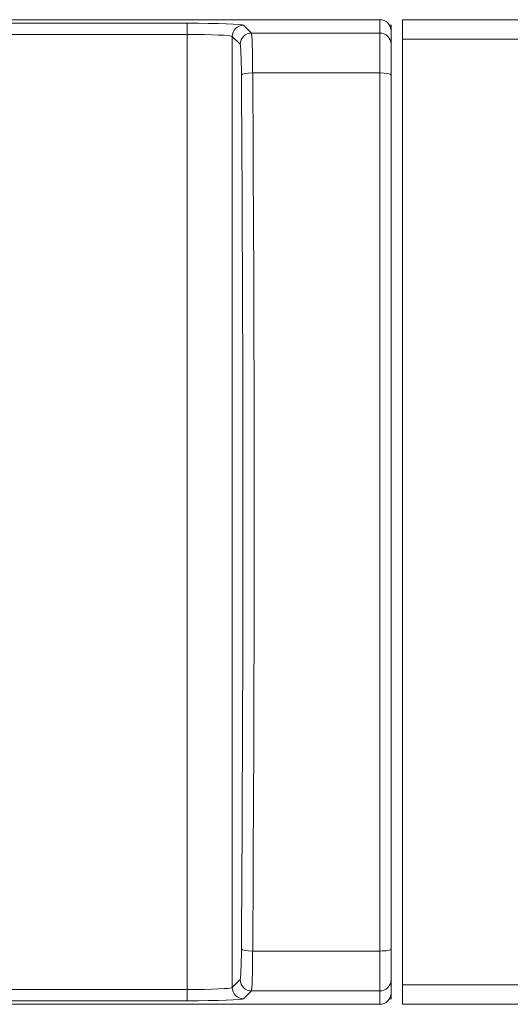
# Model space of a CAD drawing. Header units: millimetres. Extents: x 0 to 2122, y 0 to 1639.
# Tile 4 of 85: x 305 to 327, y 784 to 828. Entities that reach past the tile are written whole.
import ezdxf

# ---------------------------------------------------------------- set-up
doc = ezdxf.new("R2010")
doc.units = ezdxf.units.MM
doc.layers.add('1', color=7, linetype='Continuous', true_color=0xffffff)

msp = doc.modelspace()

# ---------------------------------------------------------------- linework, layer by layer
at = {"layer": '1', "color": 7, "linetype": 'Continuous', "lineweight": 13}
for p, q in [((315.671, 827.737), (291.404, 827.737)), ((321.205, 827.737), (316.773, 827.737)), ((321.205, 827.144), (321.205, 827.737)), ((741.205, 827.737), (322.205, 827.737)), ((322.205, 826.868), (322.205, 827.737)), ((291.562, 827.58), (312.648, 827.58)), ((312.648, 827.08), (312.648, 827.58)), ((315.147, 827.495), (315.498, 827.144)), ((321.638, 827.487), (321.705, 827.487)), ((321.705, 827.487), (321.705, 827.237)), ((312.648, 827.08), (291.562, 827.08)), ((312.648, 784.695), (312.648, 827.08)), ((314.647, 826.996), (314.647, 784.779)), ((314.999, 826.644), (314.647, 826.996)), ((315.498, 827.144), (321.205, 827.144)), ((321.205, 825.373), (321.205, 827.144)), ((321.705, 827.237), (321.705, 826.644)), ((741.205, 826.868), (322.205, 826.868)), ((322.205, 784.907), (322.205, 826.868)), ((321.705, 826.644), (321.705, 825.276)), ((321.205, 825.373), (315.555, 825.373)), ((321.205, 786.401), (321.205, 825.373)), ((321.705, 825.276), (321.705, 786.499)), ((315.555, 786.401), (321.205, 786.401)), ((321.205, 784.631), (321.205, 786.401)), ((321.705, 786.499), (321.705, 785.131)), ((314.647, 784.779), (314.999, 785.131)), ((321.705, 785.131), (321.705, 784.538)), ((741.205, 784.907), (322.205, 784.907)), ((322.205, 784.037), (322.205, 784.907)), ((291.562, 784.695), (312.648, 784.695)), ((312.648, 784.195), (312.648, 784.695)), ((315.498, 784.631), (315.147, 784.279)), ((321.205, 784.631), (315.498, 784.631)), ((321.205, 784.037), (321.205, 784.631)), ((321.705, 784.287), (321.705, 784.538)), ((315.671, 784.037), (291.404, 784.037)), ((312.648, 784.195), (291.562, 784.195)), ((321.205, 784.037), (316.773, 784.037)), ((321.705, 784.287), (321.638, 784.287)), ((741.205, 784.037), (322.205, 784.037))]:
    msp.add_line(p, q, dxfattribs=at)
for centre, major_axis, ratio, start_param, end_param in [((321.205, 827.237), (0, -0.5), 0.999391, 1.570796, 3.141593), ((312.648, 827.492), (2.5, 0), 0.034921, 0.034907, 1.570796), ((315.147, 826.996), (-0.354, -0.354), 0.998783, 3.9276, 5.497178), ((312.648, 826.993), (2, 0), 0.043651, 0.034907, 1.570796), ((315.498, 826.644), (-0.354, -0.354), 0.998783, 3.9276, 5.497178), ((315.496, 824.945), (0, 2.2), 0.026984, 4.908405, 6.248279), ((321.205, 826.644), (-0.5, 0), 0.999391, 3.141593, 4.712389), ((314.997, 824.945), (0, 1.7), 0.034921, 4.908405, 6.248279), ((315.555, 825.276), (0.5, 0.003), 0.194759, 1.569446, 3.106004), ((311.645, 805.887), (0, 99.55), 0.034921, 4.516373, 4.908405), ((312.145, 805.887), (0, 100.05), 0.034746, 4.516373, 4.908405), ((321.205, 825.276), (-0.5, 0), 0.194763, 3.141593, 4.712389), ((314.997, 786.83), (0, 1.7), 0.034921, 3.176499, 4.516373), ((315.555, 786.499), (-0.5, 0.003), 0.194759, 0.035588, 1.572147), ((315.496, 786.83), (0, 2.2), 0.026984, 3.176499, 4.516373), ((321.205, 786.499), (-0.5, 0), 0.194763, 1.570796, 3.141593), ((315.498, 785.131), (0.354, -0.354), 0.998783, 3.9276, 5.497178), ((321.205, 785.131), (-0.5, 0), 0.999391, 1.570796, 3.141593), ((312.648, 784.782), (2, 0), 0.043651, 4.712389, 6.248279), ((315.147, 784.779), (0.354, -0.354), 0.998783, 3.9276, 5.497178), ((321.205, 784.538), (0, -0.5), 0.999391, 0, 1.570796), ((312.648, 784.282), (2.5, 0), 0.034921, 4.712389, 6.248279)]:
    msp.add_ellipse(centre, major_axis=major_axis, ratio=ratio, start_param=start_param, end_param=end_param, dxfattribs=at)
for points in [[(316.773, 827.737), (316.77, 827.737), (316.767, 827.737), (316.761, 827.737), (316.758, 827.737), (316.75, 827.737), (316.744, 827.737), (316.727, 827.737), (316.716, 827.737), (316.694, 827.736), (316.684, 827.736), (316.662, 827.736), (316.651, 827.735), (316.619, 827.735), (316.597, 827.735), (316.552, 827.734), (316.53, 827.734), (316.462, 827.733), (316.416, 827.732), (316.356, 827.732), (316.344, 827.732), (316.32, 827.732), (316.308, 827.732), (316.271, 827.732), (316.247, 827.731), (316.175, 827.731), (316.127, 827.732), (316.056, 827.732), (316.032, 827.732), (315.985, 827.733), (315.962, 827.733), (315.916, 827.733), (315.893, 827.734), (315.848, 827.734), (315.826, 827.735), (315.794, 827.735), (315.783, 827.736), (315.761, 827.736), (315.75, 827.736), (315.728, 827.737), (315.717, 827.737), (315.701, 827.737), (315.695, 827.737), (315.686, 827.737), (315.683, 827.737), (315.677, 827.737), (315.674, 827.737), (315.671, 827.737)], [(315.671, 784.037), (315.674, 784.037), (315.677, 784.037), (315.683, 784.037), (315.686, 784.037), (315.695, 784.037), (315.7, 784.038), (315.717, 784.038), (315.728, 784.038), (315.75, 784.038), (315.761, 784.039), (315.782, 784.039), (315.793, 784.039), (315.826, 784.04), (315.848, 784.04), (315.892, 784.041), (315.914, 784.041), (315.982, 784.042), (316.029, 784.042), (316.088, 784.043), (316.1, 784.043), (316.124, 784.043), (316.137, 784.043), (316.173, 784.043), (316.197, 784.043), (316.27, 784.043), (316.317, 784.043), (316.389, 784.043), (316.412, 784.042), (316.459, 784.042), (316.483, 784.042), (316.529, 784.041), (316.551, 784.041), (316.596, 784.04), (316.618, 784.04), (316.651, 784.039), (316.662, 784.039), (316.683, 784.039), (316.694, 784.038), (316.716, 784.038), (316.727, 784.038), (316.744, 784.038), (316.75, 784.037), (316.758, 784.037), (316.761, 784.037), (316.767, 784.037), (316.77, 784.037), (316.773, 784.037)]]:
    msp.add_open_spline(points, degree=3, knots=[0, 0, 0, 0, 0.007813, 0.007813, 0.015625, 0.015625, 0.03125, 0.03125, 0.0625, 0.0625, 0.09375, 0.09375, 0.125, 0.125, 0.1875, 0.1875, 0.25, 0.25, 0.375, 0.375, 0.40625, 0.40625, 0.4375, 0.4375, 0.5, 0.5, 0.625, 0.625, 0.6875, 0.6875, 0.75, 0.75, 0.8125, 0.8125, 0.875, 0.875, 0.90625, 0.90625, 0.9375, 0.9375, 0.96875, 0.96875, 0.984375, 0.984375, 0.992188, 0.992188, 1, 1, 1, 1], dxfattribs=at)

doc.saveas('drawing.dxf')
